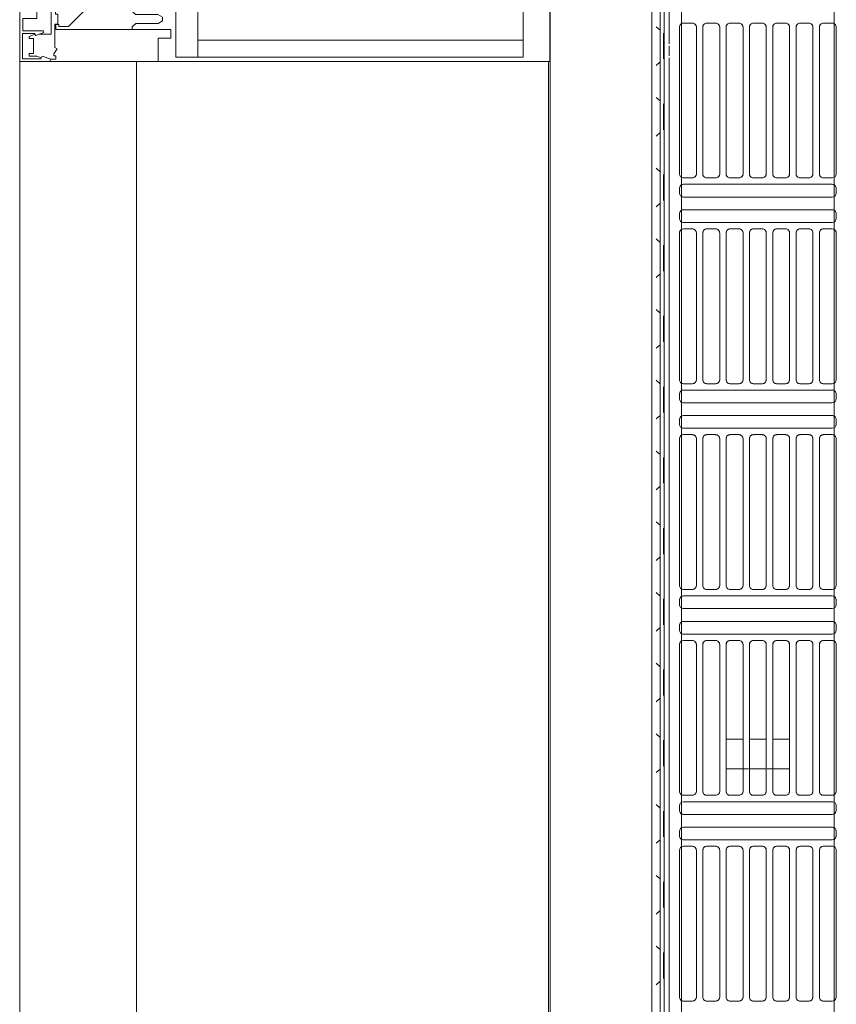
# Model space of a CAD drawing. Header units: millimetres. Extents: x -43279 to 212857, y -33734 to 71307.
# Tile 13 of 70: x -34877 to -34492, y 6970 to 7434. Entities that reach past the tile are written whole.
import ezdxf

# ---------------------------------------------------------------- set-up
doc = ezdxf.new("R2010")
doc.units = ezdxf.units.MM
for name, color, linetype, lineweight in [('M-EQPM', 7, 'Continuous', 18), ('Импосты витража', 7, 'Continuous', 5), ('Панели витража', 7, 'Continuous', 5), ('Перекрытия', 7, 'Continuous', 5), ('Стены', 7, 'Continuous', 5), ('Элементы узлов', 7, 'Continuous', 5)]:
    doc.layers.add(name, color=color, linetype=linetype, lineweight=lineweight)

# ---------------------------------------------------------------- blocks, each defined once
blk = doc.blocks.new('PR_Радиатор_PradoUniversal_PRADO - 22-300-11606292-50_ОВ_L01_Отметка 0_Отопление - зависимый 2')
at = {"layer": 'M-EQPM'}
for p, q in [((532.9, -8), (-532.9, -8)), ((536, -12), (-536, -12)), ((-440, -22), (-9, -22)), ((-133.5, -27), (-133.5, -23)), ((-131.5, -21), (-62.5, -21)), ((-60.5, -23), (-60.5, -27)), ((-57.5, -93), (-57.5, -23)), ((-55.5, -21), (-53.5, -21)), ((-51.5, -23), (-51.5, -93)), ((-45.5, -93), (-45.5, -23)), ((-43.5, -21), (-41.5, -21)), ((-39.5, -23), (-39.5, -93)), ((-36.5, -27), (-36.5, -23)), ((-34.5, -21), (34.5, -21)), ((-7, -22), (441, -22)), ((36.5, -23), (36.5, -27)), ((39.5, -93), (39.5, -23)), ((41.5, -21), (43.5, -21)), ((45.5, -23), (45.5, -93)), ((51.5, -93), (51.5, -23)), ((53.5, -21), (55.5, -21)), ((57.5, -23), (57.5, -93)), ((60.5, -27), (60.5, -23)), ((62.5, -21), (131.5, -21)), ((133.5, -23), (133.5, -27)), ((136.5, -93), (136.5, -23)), ((138.5, -21), (140.5, -21)), ((142.5, -23), (142.5, -93)), ((148.5, -93), (148.5, -23)), ((150.5, -21), (152.5, -21)), ((154.5, -23), (154.5, -93)), ((157.5, -27), (157.5, -23)), ((159.5, -21), (228.5, -21)), ((230.5, -23), (230.5, -27)), ((233.5, -93), (233.5, -23)), ((235.5, -21), (237.5, -21)), ((239.5, -23), (239.5, -93)), ((245.5, -93), (245.5, -23)), ((247.5, -21), (249.5, -21)), ((251.5, -23), (251.5, -93)), ((254.5, -27), (254.5, -23)), ((256.5, -21), (325.5, -21)), ((327.5, -23), (327.5, -27)), ((-62.5, -29), (-131.5, -29)), ((-131.5, -32), (-62.5, -32)), ((34.5, -29), (-34.5, -29)), ((-34.5, -32), (34.5, -32)), ((131.5, -29), (62.5, -29)), ((62.5, -32), (131.5, -32)), ((228.5, -29), (159.5, -29)), ((159.5, -32), (228.5, -32)), ((325.5, -29), (256.5, -29)), ((256.5, -32), (325.5, -32)), ((-133.5, -38), (-133.5, -34)), ((-60.5, -34), (-60.5, -38)), ((-36.5, -38), (-36.5, -34)), ((36.5, -34), (36.5, -38)), ((60.5, -38), (60.5, -34)), ((133.5, -34), (133.5, -38)), ((157.5, -38), (157.5, -34)), ((230.5, -34), (230.5, -38)), ((254.5, -38), (254.5, -34)), ((327.5, -34), (327.5, -38)), ((-62.5, -40), (-131.5, -40)), ((34.5, -40), (-34.5, -40)), ((131.5, -40), (62.5, -40)), ((228.5, -40), (159.5, -40)), ((325.5, -40), (256.5, -40)), ((-133.5, -49), (-133.5, -45)), ((-131.5, -43), (-62.5, -43)), ((-60.5, -45), (-60.5, -49)), ((-36.5, -49), (-36.5, -45)), ((-34.5, -43), (34.5, -43)), ((-24, -44.5), (-24, -43)), ((36.5, -45), (36.5, -49)), ((60.5, -49), (60.5, -45)), ((62.5, -43), (131.5, -43)), ((133.5, -45), (133.5, -49)), ((157.5, -49), (157.5, -45)), ((159.5, -43), (228.5, -43)), ((230.5, -45), (230.5, -49)), ((254.5, -49), (254.5, -45)), ((256.5, -43), (325.5, -43)), ((327.5, -45), (327.5, -49)), ((-62.5, -51), (-131.5, -51)), ((34.5, -51), (-34.5, -51)), ((131.5, -51), (62.5, -51)), ((228.5, -51), (159.5, -51)), ((325.5, -51), (256.5, -51)), ((-131.5, -54), (-62.5, -54)), ((-34.5, -54), (34.5, -54)), ((62.5, -54), (131.5, -54)), ((159.5, -54), (228.5, -54)), ((256.5, -54), (325.5, -54)), ((-133.5, -60), (-133.5, -56)), ((-60.5, -56), (-60.5, -60)), ((-36.5, -60), (-36.5, -56)), ((36.5, -56), (36.5, -60)), ((60.5, -60), (60.5, -56)), ((133.5, -56), (133.5, -60)), ((157.5, -60), (157.5, -56)), ((230.5, -56), (230.5, -60)), ((254.5, -60), (254.5, -56)), ((327.5, -56), (327.5, -60)), ((-62.5, -62), (-131.5, -62)), ((34.5, -62), (-34.5, -62)), ((131.5, -62), (62.5, -62)), ((228.5, -62), (159.5, -62)), ((325.5, -62), (256.5, -62)), ((-133.5, -71), (-133.5, -67)), ((-131.5, -65), (-62.5, -65)), ((-60.5, -67), (-60.5, -71)), ((-36.5, -71), (-36.5, -67)), ((-34.5, -65), (34.5, -65)), ((36.5, -67), (36.5, -71)), ((60.5, -71), (60.5, -67)), ((62.5, -65), (131.5, -65)), ((133.5, -67), (133.5, -71)), ((157.5, -71), (157.5, -67)), ((159.5, -65), (228.5, -65)), ((230.5, -67), (230.5, -71)), ((254.5, -71), (254.5, -67)), ((256.5, -65), (325.5, -65)), ((327.5, -67), (327.5, -71)), ((-62.5, -73), (-131.5, -73)), ((34.5, -73), (-34.5, -73)), ((-24, -73), (-24, -71.5)), ((131.5, -73), (62.5, -73)), ((228.5, -73), (159.5, -73)), ((325.5, -73), (256.5, -73)), ((-133.5, -82), (-133.5, -78)), ((-131.5, -76), (-62.5, -76)), ((-60.5, -78), (-60.5, -82)), ((-36.5, -82), (-36.5, -78)), ((-34.5, -76), (34.5, -76)), ((36.5, -78), (36.5, -82)), ((60.5, -82), (60.5, -78)), ((62.5, -76), (131.5, -76)), ((133.5, -78), (133.5, -82)), ((157.5, -82), (157.5, -78)), ((159.5, -76), (228.5, -76)), ((230.5, -78), (230.5, -82)), ((254.5, -82), (254.5, -78)), ((256.5, -76), (325.5, -76)), ((327.5, -78), (327.5, -82)), ((-62.5, -84), (-131.5, -84)), ((-131.5, -87), (-62.5, -87)), ((34.5, -84), (-34.5, -84)), ((-34.5, -87), (34.5, -87)), ((131.5, -84), (62.5, -84)), ((62.5, -87), (131.5, -87)), ((228.5, -84), (159.5, -84)), ((159.5, -87), (228.5, -87)), ((325.5, -84), (256.5, -84)), ((256.5, -87), (325.5, -87)), ((-133.5, -93), (-133.5, -89)), ((-60.5, -89), (-60.5, -93)), ((-36.5, -93), (-36.5, -89)), ((36.5, -89), (36.5, -93)), ((60.5, -93), (60.5, -89)), ((133.5, -89), (133.5, -93)), ((157.5, -93), (157.5, -89)), ((230.5, -89), (230.5, -93)), ((254.5, -93), (254.5, -89)), ((327.5, -89), (327.5, -93)), ((-9, -94), (-440, -94)), ((-62.5, -95), (-131.5, -95)), ((-53.5, -95), (-55.5, -95)), ((-41.5, -95), (-43.5, -95)), ((34.5, -95), (-34.5, -95)), ((441, -94), (-7, -94)), ((43.5, -95), (41.5, -95)), ((55.5, -95), (53.5, -95)), ((131.5, -95), (62.5, -95)), ((140.5, -95), (138.5, -95)), ((152.5, -95), (150.5, -95)), ((228.5, -95), (159.5, -95)), ((237.5, -95), (235.5, -95)), ((249.5, -95), (247.5, -95)), ((325.5, -95), (256.5, -95))]:
    blk.add_line(p, q, dxfattribs=at)
at = {"layer": 'M-EQPM', "color": 254, "true_color": 0xe6e6e6}
for p, q in [((-124.97, -8), (-127.67, -8)), ((-127.67, -8), (-124.97, -8)), ((-108.37, -8), (-124.97, -8)), ((-124.97, -8), (-108.37, -8)), ((-108.37, -8), (-105.67, -8)), ((-105.67, -8), (-108.37, -8)), ((-91.63, -8), (-94.33, -8)), ((-94.33, -8), (-91.63, -8)), ((-75.03, -8), (-91.63, -8)), ((-91.63, -8), (-75.03, -8)), ((-75.03, -8), (-72.33, -8)), ((-72.33, -8), (-75.03, -8)), ((-58.3, -8), (-61, -8)), ((-61, -8), (-58.3, -8)), ((-41.7, -8), (-58.3, -8)), ((-58.3, -8), (-41.7, -8)), ((-41.7, -8), (-39, -8)), ((-39, -8), (-41.7, -8)), ((-24.97, -8), (-27.67, -8)), ((-27.67, -8), (-24.97, -8)), ((-8.37, -8), (-24.97, -8)), ((-24.97, -8), (-8.37, -8)), ((-8.37, -8), (-5.67, -8)), ((-5.67, -8), (-8.37, -8)), ((8.37, -8), (5.67, -8)), ((5.67, -8), (8.37, -8)), ((24.97, -8), (8.37, -8)), ((8.37, -8), (24.97, -8)), ((24.97, -8), (27.67, -8)), ((27.67, -8), (24.97, -8)), ((41.7, -8), (39, -8)), ((39, -8), (41.7, -8)), ((58.3, -8), (41.7, -8)), ((41.7, -8), (58.3, -8)), ((58.3, -8), (61, -8)), ((61, -8), (58.3, -8)), ((75.03, -8), (72.33, -8)), ((72.33, -8), (75.03, -8)), ((91.63, -8), (75.03, -8)), ((75.03, -8), (91.63, -8)), ((91.63, -8), (94.33, -8)), ((94.33, -8), (91.63, -8)), ((108.37, -8), (105.67, -8)), ((105.67, -8), (108.37, -8)), ((124.97, -8), (108.37, -8)), ((108.37, -8), (124.97, -8)), ((124.97, -8), (127.67, -8)), ((127.67, -8), (124.97, -8)), ((141.7, -8), (139, -8)), ((139, -8), (141.7, -8)), ((158.3, -8), (141.7, -8)), ((141.7, -8), (158.3, -8)), ((158.3, -8), (161, -8)), ((161, -8), (158.3, -8)), ((175.03, -8), (172.33, -8)), ((172.33, -8), (175.03, -8)), ((191.63, -8), (175.03, -8)), ((175.03, -8), (191.63, -8)), ((191.63, -8), (194.33, -8)), ((194.33, -8), (191.63, -8)), ((208.37, -8), (205.67, -8)), ((205.67, -8), (208.37, -8)), ((224.97, -8), (208.37, -8)), ((208.37, -8), (224.97, -8)), ((224.97, -8), (227.67, -8)), ((227.67, -8), (224.97, -8)), ((241.7, -8), (239, -8)), ((239, -8), (241.7, -8)), ((258.3, -8), (241.7, -8)), ((241.7, -8), (258.3, -8)), ((258.3, -8), (261, -8)), ((261, -8), (258.3, -8)), ((275.03, -8), (272.33, -8)), ((272.33, -8), (275.03, -8)), ((291.63, -8), (275.03, -8)), ((275.03, -8), (291.63, -8)), ((291.63, -8), (294.33, -8)), ((294.33, -8), (291.63, -8)), ((308.37, -8), (305.67, -8)), ((305.67, -8), (308.37, -8)), ((324.97, -8), (308.37, -8)), ((308.37, -8), (324.97, -8)), ((324.97, -8), (327.67, -8)), ((327.67, -8), (324.97, -8)), ((-536, -12), (536, -12)), ((-445.9, -13.8), (445.9, -13.8)), ((-125.79, -10.11), (-124.1, -12)), ((-124.1, -12), (-125.79, -10.11)), ((-107.54, -10.11), (-109.23, -12)), ((-109.23, -12), (-107.54, -10.11)), ((-92.46, -10.11), (-90.77, -12)), ((-90.77, -12), (-92.46, -10.11)), ((-74.21, -10.11), (-75.9, -12)), ((-75.9, -12), (-74.21, -10.11)), ((-59.12, -10.11), (-57.44, -12)), ((-57.44, -12), (-59.12, -10.11)), ((-40.88, -10.11), (-42.56, -12)), ((-42.56, -12), (-40.88, -10.11)), ((-25.79, -10.11), (-24.1, -12)), ((-24.1, -12), (-25.79, -10.11)), ((-7.54, -10.11), (-9.23, -12)), ((-9.23, -12), (-7.54, -10.11)), ((7.54, -10.11), (9.23, -12)), ((9.23, -12), (7.54, -10.11)), ((25.79, -10.11), (24.1, -12)), ((24.1, -12), (25.79, -10.11)), ((40.88, -10.11), (42.56, -12)), ((42.56, -12), (40.88, -10.11)), ((59.12, -10.11), (57.44, -12)), ((57.44, -12), (59.12, -10.11)), ((74.21, -10.11), (75.9, -12)), ((75.9, -12), (74.21, -10.11)), ((92.46, -10.11), (90.77, -12)), ((90.77, -12), (92.46, -10.11)), ((107.54, -10.11), (109.23, -12)), ((109.23, -12), (107.54, -10.11)), ((125.79, -10.11), (124.1, -12)), ((124.1, -12), (125.79, -10.11)), ((140.88, -10.11), (142.56, -12)), ((142.56, -12), (140.88, -10.11)), ((159.12, -10.11), (157.44, -12)), ((157.44, -12), (159.12, -10.11)), ((174.21, -10.11), (175.9, -12)), ((175.9, -12), (174.21, -10.11)), ((192.46, -10.11), (190.77, -12)), ((190.77, -12), (192.46, -10.11)), ((207.54, -10.11), (209.23, -12)), ((209.23, -12), (207.54, -10.11)), ((225.79, -10.11), (224.1, -12)), ((224.1, -12), (225.79, -10.11)), ((240.88, -10.11), (242.56, -12)), ((242.56, -12), (240.88, -10.11)), ((259.12, -10.11), (257.44, -12)), ((257.44, -12), (259.12, -10.11)), ((274.21, -10.11), (275.9, -12)), ((275.9, -12), (274.21, -10.11)), ((292.46, -10.11), (290.77, -12)), ((290.77, -12), (292.46, -10.11)), ((307.54, -10.11), (309.23, -12)), ((309.23, -12), (307.54, -10.11)), ((325.79, -10.11), (324.1, -12)), ((324.1, -12), (325.79, -10.11)), ((311.1, -16.2), (-311.1, -16.2)), ((316.7, -16.2), (312.03, -16.2)), ((356.37, -16.2), (317.63, -16.2)), ((-9, -22), (-440, -22)), ((-133.5, -23), (-133.5, -27)), ((-62.5, -21), (-131.5, -21)), ((-60.5, -27), (-60.5, -23)), ((-57.5, -23), (-57.5, -93)), ((-53.5, -21), (-55.5, -21)), ((-51.5, -93), (-51.5, -23)), ((-45.5, -23), (-45.5, -93)), ((-41.5, -21), (-43.5, -21)), ((-39.5, -93), (-39.5, -23)), ((-36.5, -23), (-36.5, -27)), ((-9, -21), (-34.5, -21)), ((-9, -22), (-7, -22)), ((34.5, -21), (-7, -21)), ((441, -22), (-7, -22)), ((36.5, -27), (36.5, -23)), ((39.5, -23), (39.5, -93)), ((43.5, -21), (41.5, -21)), ((45.5, -93), (45.5, -23)), ((51.5, -23), (51.5, -93)), ((55.5, -21), (53.5, -21)), ((57.5, -93), (57.5, -23)), ((60.5, -23), (60.5, -27)), ((131.5, -21), (62.5, -21)), ((133.5, -27), (133.5, -23)), ((136.5, -23), (136.5, -93)), ((140.5, -21), (138.5, -21)), ((142.5, -93), (142.5, -23)), ((148.5, -23), (148.5, -93)), ((152.5, -21), (150.5, -21)), ((154.5, -93), (154.5, -23)), ((157.5, -23), (157.5, -27)), ((228.5, -21), (159.5, -21)), ((230.5, -27), (230.5, -23)), ((233.5, -23), (233.5, -93)), ((237.43, -21), (235.5, -21)), ((239.5, -93), (239.5, -23)), ((245.5, -23), (245.5, -93)), ((249.5, -21), (247.5, -21)), ((251.5, -93), (251.5, -23)), ((254.5, -23), (254.5, -27)), ((325.5, -21), (256.5, -21)), ((327.5, -27), (327.5, -23)), ((-131.5, -29), (-62.5, -29)), ((-62.5, -32), (-131.5, -32)), ((-34.5, -29), (-9, -29)), ((-9, -32), (-34.5, -32)), ((-7, -29), (34.5, -29)), ((34.5, -32), (-7, -32)), ((62.5, -29), (131.5, -29)), ((131.5, -32), (62.5, -32)), ((159.5, -29), (228.5, -29)), ((228.5, -32), (159.5, -32)), ((256.5, -29), (325.5, -29)), ((325.5, -32), (256.5, -32)), ((-133.5, -34), (-133.5, -38)), ((-60.5, -38), (-60.5, -34)), ((-36.5, -34), (-36.5, -38)), ((36.5, -38), (36.5, -34)), ((60.5, -34), (60.5, -38)), ((133.5, -38), (133.5, -34)), ((157.5, -34), (157.5, -38)), ((230.5, -38), (230.5, -34)), ((254.5, -34), (254.5, -38)), ((327.5, -38), (327.5, -34)), ((-131.5, -40), (-62.5, -40)), ((-34.5, -40), (-9, -40)), ((-7, -40), (34.5, -40)), ((62.5, -40), (131.5, -40)), ((159.5, -40), (228.5, -40)), ((256.5, -40), (325.5, -40)), ((-133.5, -45), (-133.5, -49)), ((-62.5, -43), (-131.5, -43)), ((-60.5, -49), (-60.5, -45)), ((-36.5, -45), (-36.5, -49)), ((-24, -43), (-34.5, -43)), ((-24, -43), (-24, -44.5)), ((-10, -43), (-10, -44.5)), ((34.5, -43), (-7, -43)), ((36.5, -49), (36.5, -45)), ((60.5, -45), (60.5, -49)), ((131.5, -43), (62.5, -43)), ((133.5, -49), (133.5, -45)), ((157.5, -45), (157.5, -49)), ((228.5, -43), (159.5, -43)), ((230.5, -49), (230.5, -45)), ((254.5, -45), (254.5, -49)), ((325.5, -43), (256.5, -43)), ((327.5, -49), (327.5, -45)), ((-131.5, -51), (-62.5, -51)), ((-34.5, -51), (-24, -51)), ((-7, -51), (34.5, -51)), ((62.5, -51), (131.5, -51)), ((159.5, -51), (228.5, -51)), ((256.5, -51), (325.5, -51)), ((-62.5, -54), (-131.5, -54)), ((-24, -54), (-34.5, -54)), ((34.5, -54), (-7, -54)), ((131.5, -54), (62.5, -54)), ((228.5, -54), (159.5, -54)), ((325.5, -54), (256.5, -54)), ((-133.5, -56), (-133.5, -60)), ((-60.5, -60), (-60.5, -56)), ((-36.5, -56), (-36.5, -60)), ((36.5, -60), (36.5, -56)), ((60.5, -56), (60.5, -60)), ((133.5, -60), (133.5, -56)), ((157.5, -56), (157.5, -60)), ((230.5, -60), (230.5, -56)), ((254.5, -56), (254.5, -60)), ((327.5, -60), (327.5, -56)), ((-131.5, -62), (-62.5, -62)), ((-34.5, -62), (-24, -62)), ((-7, -62), (34.5, -62)), ((62.5, -62), (131.5, -62)), ((159.5, -62), (228.5, -62)), ((256.5, -62), (325.5, -62)), ((-133.5, -67), (-133.5, -71)), ((-62.5, -65), (-131.5, -65)), ((-60.5, -71), (-60.5, -67)), ((-36.5, -67), (-36.5, -71)), ((-24, -65), (-34.5, -65)), ((34.5, -65), (-7, -65)), ((36.5, -71), (36.5, -67)), ((60.5, -67), (60.5, -71)), ((131.5, -65), (62.5, -65)), ((133.5, -71), (133.5, -67)), ((157.5, -67), (157.5, -71)), ((228.5, -65), (159.5, -65)), ((230.5, -71), (230.5, -67)), ((254.5, -67), (254.5, -71)), ((325.5, -65), (256.5, -65)), ((327.5, -71), (327.5, -67)), ((-131.5, -73), (-62.5, -73)), ((-34.5, -73), (-24, -73)), ((-24, -71.5), (-24, -73)), ((-10, -71.5), (-10, -73)), ((-7, -73), (34.5, -73)), ((62.5, -73), (131.5, -73)), ((159.5, -73), (228.5, -73)), ((256.5, -73), (325.5, -73)), ((-133.5, -78), (-133.5, -82)), ((-62.5, -76), (-131.5, -76)), ((-60.5, -82), (-60.5, -78)), ((-36.5, -78), (-36.5, -82)), ((-9, -76), (-34.5, -76)), ((34.5, -76), (-7, -76)), ((36.5, -82), (36.5, -78)), ((60.5, -78), (60.5, -82)), ((131.5, -76), (62.5, -76)), ((133.5, -82), (133.5, -78)), ((157.5, -78), (157.5, -82)), ((228.5, -76), (159.5, -76)), ((230.5, -82), (230.5, -78)), ((254.5, -78), (254.5, -82)), ((325.5, -76), (256.5, -76)), ((327.5, -82), (327.5, -78)), ((-131.5, -84), (-62.5, -84)), ((-62.5, -87), (-131.5, -87)), ((-34.5, -84), (-9, -84)), ((-9, -87), (-34.5, -87)), ((-7, -84), (34.5, -84)), ((34.5, -87), (-7, -87)), ((62.5, -84), (131.5, -84)), ((131.5, -87), (62.5, -87)), ((159.5, -84), (228.5, -84)), ((228.5, -87), (159.5, -87)), ((256.5, -84), (325.5, -84)), ((325.5, -87), (256.5, -87)), ((-133.5, -89), (-133.5, -93)), ((-60.5, -93), (-60.5, -89)), ((-36.5, -89), (-36.5, -93)), ((36.5, -93), (36.5, -89)), ((60.5, -89), (60.5, -93)), ((133.5, -93), (133.5, -89)), ((157.5, -89), (157.5, -93)), ((230.5, -93), (230.5, -89)), ((254.5, -89), (254.5, -93)), ((327.5, -93), (327.5, -89)), ((-440, -94), (-9, -94)), ((-131.5, -95), (-62.5, -95)), ((-55.5, -95), (-53.5, -95)), ((-43.5, -95), (-41.5, -95)), ((-34.5, -95), (-9, -95)), ((-7, -94), (-9, -94)), ((-7, -94), (441, -94)), ((-7, -95), (34.5, -95)), ((41.5, -95), (43.5, -95)), ((53.5, -95), (55.5, -95)), ((62.5, -95), (131.5, -95)), ((138.5, -95), (140.5, -95)), ((150.5, -95), (152.5, -95)), ((159.5, -95), (228.5, -95)), ((235.5, -95), (237.43, -95)), ((247.5, -95), (249.5, -95)), ((256.5, -95), (325.5, -95))]:
    blk.add_line(p, q, dxfattribs=at)
at = {"layer": 'M-EQPM', "color": 7, "true_color": 0xfefefe}
for p, q in [((445.9, -13.8), (-445.9, -13.8)), ((278.23, -13.5), (277.23, -13.5)), ((277.23, -13.5), (277.82, -13.5)), ((-311.1, -16.2), (311.1, -16.2)), ((312.03, -16.2), (316.7, -16.2)), ((317.63, -16.2), (356.37, -16.2)), ((-9, -22), (-7, -22)), ((-22.5, -43), (-24, -43)), ((-24, -44.5), (-24, -51)), ((-11.5, -43), (-22.5, -43)), ((-22.5, -43), (-11.5, -43)), ((-11.5, -43), (-22.5, -43)), ((-10, -43), (-11.5, -43)), ((-10, -44.5), (-10, -51)), ((-10, -51), (-10, -44.5)), ((-24, -53.54), (-24, -51)), ((-24, -51), (-24, -53.54)), ((-24, -54), (-24, -62)), ((-10, -62), (-10, -54)), ((-24, -65), (-24, -62.46)), ((-24, -62.46), (-24, -65)), ((-24, -65), (-24, -71.5)), ((-10, -65), (-10, -71.5)), ((-10, -71.5), (-10, -65)), ((-24, -73), (-22.5, -73)), ((-22.5, -73), (-11.5, -73)), ((-11.5, -73), (-22.5, -73)), ((-22.5, -73), (-11.5, -73)), ((-11.5, -73), (-10, -73)), ((-7, -94), (-9, -94))]:
    blk.add_line(p, q, dxfattribs=at)
at = {"layer": 'M-EQPM', "color": 7, "true_color": 0xfcfcfc}
for p, q in [((-122.47, -13.5), (-122.77, -13.5)), ((-122.77, -13.5), (-120.75, -13.5)), ((-121.77, -13.5), (-122.47, -13.5)), ((-111.57, -13.5), (-121.77, -13.5)), ((-120.75, -13.5), (-111.57, -13.5)), ((-111.57, -13.5), (-110.57, -13.5)), ((-110.86, -13.5), (-111.57, -13.5)), ((-110.57, -13.5), (-110.86, -13.5)), ((-88.43, -13.5), (-89.43, -13.5)), ((-89.43, -13.5), (-87.42, -13.5)), ((-78.23, -13.5), (-88.43, -13.5)), ((-87.42, -13.5), (-78.23, -13.5)), ((-78.23, -13.5), (-77.23, -13.5)), ((-77.23, -13.5), (-78.23, -13.5)), ((-55.81, -13.5), (-56.1, -13.5)), ((-56.1, -13.5), (-54.08, -13.5)), ((-55.1, -13.5), (-55.81, -13.5)), ((-44.9, -13.5), (-55.1, -13.5)), ((-54.08, -13.5), (-44.9, -13.5)), ((-44.9, -13.5), (-43.9, -13.5)), ((-43.9, -13.5), (-44.9, -13.5)), ((-21.77, -13.5), (-22.77, -13.5)), ((-22.77, -13.5), (-20.75, -13.5)), ((-11.57, -13.5), (-21.77, -13.5)), ((-20.75, -13.5), (-11.57, -13.5)), ((-11.57, -13.5), (-10.57, -13.5)), ((-10.57, -13.5), (-11.57, -13.5)), ((11.57, -13.5), (10.57, -13.5)), ((10.57, -13.5), (12.58, -13.5)), ((21.77, -13.5), (11.57, -13.5)), ((12.58, -13.5), (21.77, -13.5)), ((21.77, -13.5), (22.77, -13.5)), ((22.77, -13.5), (21.77, -13.5)), ((44.19, -13.5), (43.9, -13.5)), ((43.9, -13.5), (45.92, -13.5)), ((44.9, -13.5), (44.19, -13.5)), ((55.1, -13.5), (44.9, -13.5)), ((45.92, -13.5), (55.1, -13.5)), ((55.1, -13.5), (56.1, -13.5)), ((56.1, -13.5), (55.1, -13.5)), ((78.23, -13.5), (77.23, -13.5)), ((77.23, -13.5), (79.25, -13.5)), ((88.43, -13.5), (78.23, -13.5)), ((79.25, -13.5), (88.43, -13.5)), ((88.43, -13.5), (89.43, -13.5)), ((89.43, -13.5), (88.43, -13.5)), ((111.57, -13.5), (110.57, -13.5)), ((110.57, -13.5), (112.58, -13.5)), ((121.77, -13.5), (111.57, -13.5)), ((112.58, -13.5), (121.77, -13.5)), ((121.77, -13.5), (122.77, -13.5)), ((122.77, -13.5), (121.77, -13.5)), ((144.19, -13.5), (143.9, -13.5)), ((143.9, -13.5), (145.92, -13.5)), ((144.9, -13.5), (144.19, -13.5)), ((155.1, -13.5), (144.9, -13.5)), ((145.92, -13.5), (155.1, -13.5)), ((155.1, -13.5), (155.81, -13.5)), ((155.81, -13.5), (155.1, -13.5)), ((155.81, -13.5), (156.1, -13.5)), ((156.1, -13.5), (155.81, -13.5)), ((177.53, -13.5), (177.23, -13.5)), ((177.23, -13.5), (177.82, -13.5)), ((178.23, -13.5), (177.53, -13.5)), ((177.82, -13.5), (179.25, -13.5)), ((188.43, -13.5), (178.23, -13.5)), ((179.25, -13.5), (188.43, -13.5)), ((188.43, -13.5), (189.14, -13.5)), ((189.43, -13.5), (188.43, -13.5)), ((189.14, -13.5), (189.43, -13.5)), ((210.86, -13.5), (210.57, -13.5)), ((210.57, -13.5), (212.58, -13.5)), ((211.57, -13.5), (210.86, -13.5)), ((221.77, -13.5), (211.57, -13.5)), ((212.58, -13.5), (221.77, -13.5)), ((221.77, -13.5), (222.47, -13.5)), ((222.77, -13.5), (221.77, -13.5)), ((222.47, -13.5), (222.77, -13.5)), ((244.9, -13.5), (243.9, -13.5)), ((243.9, -13.5), (244.49, -13.5)), ((244.49, -13.5), (245.92, -13.5)), ((255.1, -13.5), (244.9, -13.5)), ((245.92, -13.5), (255.1, -13.5)), ((255.1, -13.5), (256.1, -13.5)), ((256.1, -13.5), (255.1, -13.5)), ((277.82, -13.5), (279.25, -13.5)), ((288.43, -13.5), (278.23, -13.5)), ((279.25, -13.5), (288.43, -13.5)), ((288.43, -13.5), (289.43, -13.5)), ((289.43, -13.5), (288.43, -13.5)), ((311.57, -13.5), (310.57, -13.5)), ((310.57, -13.5), (312.58, -13.5)), ((321.77, -13.5), (311.57, -13.5)), ((312.58, -13.5), (321.77, -13.5)), ((321.77, -13.5), (322.77, -13.5)), ((322.47, -13.5), (321.77, -13.5)), ((322.77, -13.5), (322.47, -13.5)), ((-440, -22), (-9, -22)), ((-7, -21), (-9, -21)), ((-7, -22), (-9, -22)), ((-7, -22), (441, -22)), ((237.5, -21), (237.43, -21)), ((-9, -29), (-7, -29)), ((-7, -32), (-9, -32)), ((-9, -40), (-7, -40)), ((-22.5, -43), (-24, -43)), ((-24, -43), (-22.5, -43)), ((-24, -51), (-24, -44.5)), ((-10, -43), (-11.5, -43)), ((-11.5, -43), (-10, -43)), ((-10, -44.5), (-10, -43)), ((-7, -43), (-9, -43)), ((-23, -51), (-11, -51)), ((-9, -51), (-7, -51)), ((-24, -62), (-24, -54)), ((-10, -54), (-23, -54)), ((-10, -54), (-10, -62)), ((-7, -54), (-9, -54)), ((-23, -62), (-10, -62)), ((-9, -62), (-7, -62)), ((-24, -71.5), (-24, -65)), ((-11, -65), (-23, -65)), ((-7, -65), (-9, -65)), ((-24, -73), (-22.5, -73)), ((-22.5, -73), (-24, -73)), ((-11.5, -73), (-10, -73)), ((-10, -73), (-11.5, -73)), ((-10, -73), (-10, -71.5)), ((-9, -73), (-7, -73)), ((-7, -76), (-9, -76)), ((-9, -84), (-7, -84)), ((-7, -87), (-9, -87)), ((-9, -94), (-440, -94)), ((-9, -94), (-7, -94)), ((-9, -95), (-7, -95)), ((441, -94), (-7, -94)), ((237.43, -95), (237.5, -95))]:
    blk.add_line(p, q, dxfattribs=at)
at = {"layer": 'M-EQPM'}
for centre, start, end in [((-131.5, -23), 90, 180), ((-131.5, -23), 105, 180), ((-62.5, -23), 360, 90), ((-62.5, -23), 360, 90), ((-55.5, -23), 90, 180), ((-55.5, -23), 105, 180), ((-53.5, -23), 360, 90), ((-53.5, -23), 360, 90), ((-43.5, -23), 90, 180), ((-43.5, -23), 105, 180), ((-41.5, -23), 0, 90), ((-41.5, -23), 360, 90), ((-34.5, -23), 90, 180), ((-34.5, -23), 105, 180), ((34.5, -23), 360, 90), ((34.5, -23), 360, 75), ((41.5, -23), 90, 180), ((41.5, -23), 90, 180), ((43.5, -23), 360, 90), ((43.5, -23), 360, 75), ((53.5, -23), 90, 180), ((53.5, -23), 90, 180), ((55.5, -23), 360, 90), ((55.5, -23), 360, 75), ((62.5, -23), 90, 180), ((62.5, -23), 90, 180), ((131.5, -23), 360, 90), ((131.5, -23), 360, 75), ((138.5, -23), 90, 180), ((138.5, -23), 90, 180), ((140.5, -23), 360, 90), ((140.5, -23), 360, 75), ((150.5, -23), 90, 180), ((150.5, -23), 90, 180), ((152.5, -23), 0, 90), ((152.5, -23), 360, 75), ((159.5, -23), 90, 180), ((159.5, -23), 90, 180), ((228.5, -23), 360, 90), ((228.5, -23), 360, 75), ((235.5, -23), 90, 180), ((235.5, -23), 90, 180), ((237.5, -23), 0, 90), ((237.5, -23), 360, 75), ((247.5, -23), 90, 180), ((247.5, -23), 90, 180), ((249.5, -23), 360, 90), ((249.5, -23), 360, 75), ((256.5, -23), 90, 180), ((256.5, -23), 90, 180), ((325.5, -23), 360, 90), ((325.5, -23), 360, 75), ((-131.5, -27), 180, 270), ((-131.5, -27), 195, 270), ((-62.5, -27), 270, 0), ((-62.5, -27), 270, 345), ((-34.5, -27), 180, 270), ((-34.5, -27), 195, 270), ((34.5, -27), 270, 0), ((34.5, -27), 270, 345), ((62.5, -27), 180, 270), ((62.5, -27), 195, 270), ((131.5, -27), 270, 360), ((131.5, -27), 270, 345), ((159.5, -27), 180, 270), ((159.5, -27), 195, 270), ((228.5, -27), 270, 360), ((228.5, -27), 270, 345), ((256.5, -27), 180, 270), ((256.5, -27), 195, 270), ((325.5, -27), 270, 360), ((325.5, -27), 270, 345), ((-131.5, -34), 90, 180), ((-131.5, -34), 90, 165), ((-62.5, -34), 0, 90), ((-62.5, -34), 15, 90), ((-34.5, -34), 90, 180), ((-34.5, -34), 90, 165), ((34.5, -34), 0, 90), ((34.5, -34), 15, 90), ((62.5, -34), 90, 180), ((62.5, -34), 90, 165), ((131.5, -34), 0, 90), ((131.5, -34), 15, 90), ((159.5, -34), 90, 180), ((159.5, -34), 90, 165), ((228.5, -34), 360, 90), ((228.5, -34), 15, 90), ((256.5, -34), 90, 180), ((256.5, -34), 90, 165), ((325.5, -34), 0, 90), ((325.5, -34), 15, 90), ((-131.5, -38), 180, 270), ((-131.5, -38), 195, 270), ((-62.5, -38), 270, 0), ((-62.5, -38), 270, 345), ((-34.5, -38), 180, 270), ((-34.5, -38), 195, 270), ((34.5, -38), 270, 0), ((34.5, -38), 270, 345), ((62.5, -38), 180, 270), ((62.5, -38), 195, 270), ((131.5, -38), 270, 0), ((131.5, -38), 270, 345), ((159.5, -38), 180, 270), ((159.5, -38), 195, 270), ((228.5, -38), 270, 0), ((228.5, -38), 270, 345), ((256.5, -38), 180, 270), ((256.5, -38), 195, 270), ((325.5, -38), 270, 0), ((325.5, -38), 270, 345), ((-131.5, -45), 90, 180), ((-131.5, -45), 90, 165), ((-62.5, -45), 360, 90), ((-62.5, -45), 15, 90), ((-34.5, -45), 90, 180), ((-34.5, -45), 90, 165), ((34.5, -45), 0, 90), ((34.5, -45), 15, 90), ((62.5, -45), 90, 180), ((62.5, -45), 90, 165), ((131.5, -45), 360, 90), ((131.5, -45), 15, 90), ((159.5, -45), 90, 180), ((159.5, -45), 90, 165), ((228.5, -45), 0, 90), ((228.5, -45), 15, 90), ((256.5, -45), 90, 180), ((256.5, -45), 90, 165), ((325.5, -45), 0, 90), ((325.5, -45), 15, 90), ((-131.5, -49), 180, 270), ((-131.5, -49), 195, 270), ((-62.5, -49), 270, 0), ((-62.5, -49), 270, 345), ((-34.5, -49), 180, 270), ((-34.5, -49), 195, 270), ((34.5, -49), 270, 0), ((34.5, -49), 270, 345), ((62.5, -49), 180, 270), ((62.5, -49), 195, 270), ((131.5, -49), 270, 0), ((131.5, -49), 270, 345), ((159.5, -49), 180, 270), ((159.5, -49), 195, 270), ((228.5, -49), 270, 360), ((228.5, -49), 270, 345), ((256.5, -49), 180, 270), ((256.5, -49), 195, 270), ((325.5, -49), 270, 0), ((325.5, -49), 270, 345), ((-131.5, -56), 90, 180), ((-131.5, -56), 90, 165), ((-62.5, -56), 360, 90), ((-62.5, -56), 15, 90), ((-34.5, -56), 90, 180), ((-34.5, -56), 90, 165), ((34.5, -56), 0, 90), ((34.5, -56), 15, 90), ((62.5, -56), 90, 180), ((62.5, -56), 90, 165), ((131.5, -56), 0, 90), ((131.5, -56), 15, 90), ((159.5, -56), 90, 180), ((159.5, -56), 90, 165), ((228.5, -56), 0, 90), ((228.5, -56), 15, 90), ((256.5, -56), 90, 180), ((256.5, -56), 90, 165), ((325.5, -56), 360, 90), ((325.5, -56), 15, 90), ((-131.5, -60), 180, 270), ((-62.5, -60), 270, 0), ((-34.5, -60), 180, 270), ((34.5, -60), 270, 0), ((62.5, -60), 180, 270), ((131.5, -60), 270, 0), ((159.5, -60), 180, 270), ((228.5, -60), 270, 0), ((256.5, -60), 180, 270), ((325.5, -60), 270, 360), ((-131.5, -60), 195, 270), ((-62.5, -60), 270, 345), ((-34.5, -60), 195, 270), ((34.5, -60), 270, 345), ((62.5, -60), 195, 270), ((131.5, -60), 270, 345), ((159.5, -60), 195, 270), ((228.5, -60), 270, 345), ((256.5, -60), 195, 270), ((325.5, -60), 270, 345), ((-131.5, -67), 90, 180), ((-131.5, -67), 90, 165), ((-62.5, -67), 0, 90), ((-62.5, -67), 15, 90), ((-34.5, -67), 90, 180), ((-34.5, -67), 90, 165), ((34.5, -67), 0, 90), ((34.5, -67), 15, 90), ((62.5, -67), 90, 180), ((62.5, -67), 90, 165), ((131.5, -67), 0, 90), ((131.5, -67), 15, 90), ((159.5, -67), 90, 180), ((159.5, -67), 90, 165), ((228.5, -67), 0, 90), ((228.5, -67), 15, 90), ((256.5, -67), 90, 180), ((256.5, -67), 90, 165), ((325.5, -67), 0, 90), ((325.5, -67), 15, 90), ((-131.5, -71), 180, 270), ((-131.5, -71), 195, 270), ((-62.5, -71), 270, 0), ((-62.5, -71), 270, 345), ((-34.5, -71), 180, 270), ((-34.5, -71), 195, 270), ((34.5, -71), 270, 360), ((34.5, -71), 270, 345), ((62.5, -71), 180, 270), ((62.5, -71), 195, 270), ((131.5, -71), 270, 0), ((131.5, -71), 270, 345), ((159.5, -71), 180, 270), ((159.5, -71), 195, 270), ((228.5, -71), 270, 0), ((228.5, -71), 270, 345), ((256.5, -71), 180, 270), ((256.5, -71), 195, 270), ((325.5, -71), 270, 0), ((325.5, -71), 270, 345), ((-131.5, -78), 90, 180), ((-131.5, -78), 90, 165), ((-62.5, -78), 360, 90), ((-62.5, -78), 15, 90), ((-34.5, -78), 90, 180), ((-34.5, -78), 90, 165), ((34.5, -78), 360, 90), ((34.5, -78), 15, 90), ((62.5, -78), 90, 180), ((62.5, -78), 90, 165), ((131.5, -78), 360, 90), ((131.5, -78), 15, 90), ((159.5, -78), 90, 180), ((159.5, -78), 90, 165), ((228.5, -78), 0, 90), ((228.5, -78), 15, 90), ((256.5, -78), 90, 180), ((256.5, -78), 90, 165), ((325.5, -78), 360, 90), ((325.5, -78), 15, 90), ((-131.5, -82), 180, 270), ((-131.5, -82), 195, 270), ((-62.5, -82), 270, 0), ((-62.5, -82), 270, 345), ((-34.5, -82), 180, 270), ((-34.5, -82), 195, 270), ((34.5, -82), 270, 0), ((34.5, -82), 270, 345), ((62.5, -82), 180, 270), ((62.5, -82), 195, 270), ((131.5, -82), 270, 360), ((131.5, -82), 270, 345), ((159.5, -82), 180, 270), ((159.5, -82), 195, 270), ((228.5, -82), 270, 0), ((228.5, -82), 270, 345), ((256.5, -82), 180, 270), ((256.5, -82), 195, 270), ((325.5, -82), 270, 0), ((325.5, -82), 270, 345), ((-131.5, -89), 90, 180), ((-131.5, -89), 90, 165), ((-62.5, -89), 360, 90), ((-62.5, -89), 15, 90), ((-34.5, -89), 90, 180), ((-34.5, -89), 90, 165), ((34.5, -89), 360, 90), ((34.5, -89), 15, 90), ((62.5, -89), 90, 180), ((62.5, -89), 90, 165), ((131.5, -89), 0, 90), ((131.5, -89), 15, 90), ((159.5, -89), 90, 180), ((159.5, -89), 90, 165), ((228.5, -89), 0, 90), ((228.5, -89), 15, 90), ((256.5, -89), 90, 180), ((256.5, -89), 90, 165), ((325.5, -89), 0, 90), ((325.5, -89), 15, 90), ((-131.5, -93), 180, 270), ((-131.5, -93), 180, 255), ((-62.5, -93), 270, 0), ((-62.5, -93), 270, 0), ((-55.5, -93), 180, 270), ((-55.5, -93), 180, 255), ((-53.5, -93), 270, 0), ((-53.5, -93), 270, 360), ((-43.5, -93), 180, 270), ((-43.5, -93), 180, 255), ((-41.5, -93), 270, 0), ((-41.5, -93), 270, 0), ((-34.5, -93), 180, 270), ((-34.5, -93), 180, 255), ((34.5, -93), 270, 0), ((34.5, -93), 285, 0), ((41.5, -93), 180, 270), ((41.5, -93), 180, 270), ((43.5, -93), 270, 0), ((43.5, -93), 285, 0), ((53.5, -93), 180, 270), ((53.5, -93), 180, 270), ((55.5, -93), 270, 360), ((55.5, -93), 285, 360), ((62.5, -93), 180, 270), ((62.5, -93), 180, 270), ((131.5, -93), 270, 0), ((131.5, -93), 285, 0), ((138.5, -93), 180, 270), ((138.5, -93), 180, 270), ((140.5, -93), 270, 0), ((140.5, -93), 285, 360), ((150.5, -93), 180, 270), ((150.5, -93), 180, 270), ((152.5, -93), 270, 0), ((152.5, -93), 285, 0), ((159.5, -93), 180, 270), ((159.5, -93), 180, 270), ((228.5, -93), 270, 360), ((228.5, -93), 285, 360), ((235.5, -93), 180, 270), ((235.5, -93), 180, 270), ((237.5, -93), 270, 0), ((237.5, -93), 285, 360), ((247.5, -93), 180, 270), ((247.5, -93), 180, 270), ((249.5, -93), 270, 0), ((249.5, -93), 285, 0), ((256.5, -93), 180, 270), ((256.5, -93), 180, 270), ((325.5, -93), 270, 360), ((325.5, -93), 285, 360)]:
    blk.add_arc(centre, 2, start, end, dxfattribs=at)
at = {"layer": 'M-EQPM', "color": 254, "true_color": 0xe6e6e6}
for centre, start, end in [((-131.5, -23), 90, 105), ((-55.5, -23), 90, 105), ((-43.5, -23), 90, 105), ((-34.5, -23), 90, 105), ((34.5, -23), 75, 90), ((43.5, -23), 75, 90), ((55.5, -23), 75, 90), ((131.5, -23), 75, 90), ((140.5, -23), 75, 90), ((152.5, -23), 75, 90), ((228.5, -23), 75, 90), ((237.5, -23), 75, 90), ((249.5, -23), 75, 90), ((325.5, -23), 75, 90), ((-131.5, -27), 180, 195), ((-62.5, -27), 345, 360), ((-34.5, -27), 180, 195), ((34.5, -27), 345, 360), ((62.5, -27), 180, 195), ((131.5, -27), 345, 360), ((159.5, -27), 180, 195), ((228.5, -27), 345, 360), ((256.5, -27), 180, 195), ((325.5, -27), 345, 360), ((-131.5, -34), 165, 180), ((-62.5, -34), 360, 15), ((-34.5, -34), 165, 180), ((34.5, -34), 360, 15), ((62.5, -34), 165, 180), ((131.5, -34), 360, 15), ((159.5, -34), 165, 180), ((228.5, -34), 360, 15), ((256.5, -34), 165, 180), ((325.5, -34), 360, 15), ((-131.5, -38), 180, 195), ((-62.5, -38), 345, 360), ((-34.5, -38), 180, 195), ((34.5, -38), 345, 360), ((62.5, -38), 180, 195), ((131.5, -38), 345, 360), ((159.5, -38), 180, 195), ((228.5, -38), 345, 360), ((256.5, -38), 180, 195), ((325.5, -38), 345, 0), ((-131.5, -45), 165, 180), ((-62.5, -45), 360, 15), ((-34.5, -45), 165, 180), ((34.5, -45), 360, 15), ((62.5, -45), 165, 180), ((131.5, -45), 360, 15), ((159.5, -45), 165, 180), ((228.5, -45), 360, 15), ((256.5, -45), 165, 180), ((325.5, -45), 360, 15), ((-131.5, -49), 180, 195), ((-62.5, -49), 345, 360), ((-34.5, -49), 180, 195), ((34.5, -49), 345, 360), ((62.5, -49), 180, 195), ((131.5, -49), 345, 360), ((159.5, -49), 180, 195), ((228.5, -49), 345, 360), ((256.5, -49), 180, 195), ((325.5, -49), 345, 0), ((-131.5, -56), 165, 180), ((-62.5, -56), 360, 15), ((-34.5, -56), 165, 180), ((34.5, -56), 360, 15), ((62.5, -56), 165, 180), ((131.5, -56), 360, 15), ((159.5, -56), 165, 180), ((228.5, -56), 360, 15), ((256.5, -56), 165, 180), ((325.5, -56), 360, 15), ((-131.5, -60), 180, 195), ((-62.5, -60), 345, 360), ((-34.5, -60), 180, 195), ((34.5, -60), 345, 360), ((62.5, -60), 180, 195), ((131.5, -60), 345, 0), ((159.5, -60), 180, 195), ((228.5, -60), 345, 360), ((256.5, -60), 180, 195), ((325.5, -60), 345, 360), ((-131.5, -67), 165, 180), ((-62.5, -67), 360, 15), ((-34.5, -67), 165, 180), ((34.5, -67), 360, 15), ((62.5, -67), 165, 180), ((131.5, -67), 360, 15), ((159.5, -67), 165, 180), ((228.5, -67), 360, 15), ((256.5, -67), 165, 180), ((325.5, -67), 360, 15), ((-131.5, -71), 180, 195), ((-62.5, -71), 345, 360), ((-34.5, -71), 180, 195), ((34.5, -71), 345, 360), ((62.5, -71), 180, 195), ((131.5, -71), 345, 0), ((159.5, -71), 180, 195), ((228.5, -71), 345, 360), ((256.5, -71), 180, 195), ((325.5, -71), 345, 360), ((-131.5, -78), 165, 180), ((-62.5, -78), 360, 15), ((-34.5, -78), 165, 180), ((34.5, -78), 360, 15), ((62.5, -78), 165, 180), ((131.5, -78), 360, 15), ((159.5, -78), 165, 180), ((228.5, -78), 360, 15), ((256.5, -78), 165, 180), ((325.5, -78), 360, 15), ((-131.5, -82), 180, 195), ((-62.5, -82), 345, 360), ((-34.5, -82), 180, 195), ((34.5, -82), 345, 360), ((62.5, -82), 180, 195), ((131.5, -82), 345, 360), ((159.5, -82), 180, 195), ((228.5, -82), 345, 360), ((256.5, -82), 180, 195), ((325.5, -82), 345, 0), ((-131.5, -89), 165, 180), ((-62.5, -89), 360, 15), ((-34.5, -89), 165, 180), ((34.5, -89), 360, 15), ((62.5, -89), 165, 180), ((131.5, -89), 360, 15), ((159.5, -89), 165, 180), ((228.5, -89), 360, 15), ((256.5, -89), 165, 180), ((325.5, -89), 360, 15), ((-131.5, -93), 255, 270), ((-55.5, -93), 255, 270), ((-43.5, -93), 255, 270), ((-34.5, -93), 255, 270), ((34.5, -93), 270, 285), ((43.5, -93), 270, 285), ((55.5, -93), 270, 285), ((131.5, -93), 270, 285), ((140.5, -93), 270, 285), ((152.5, -93), 270, 285), ((228.5, -93), 270, 285), ((237.5, -93), 270, 285), ((249.5, -93), 270, 285), ((325.5, -93), 270, 285)]:
    blk.add_arc(centre, 2, start, end, dxfattribs=at)
blk = doc.blocks.new('A$Cc29e8ddc')
at = {"layer": 'M-EQPM', "color": 254, "true_color": 0xe6e6e6, "rotation": 90.0000000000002}
blk.add_blockref('PR_Радиатор_PradoUniversal_PRADO - 22-300-11606292-50_ОВ_L01_Отметка 0_Отопление - зависимый 2', (40.79, 918.81), dxfattribs=at)
blk = doc.blocks.new('Rectangular Mullion - 50Wx250H-2623690-50_AS_Plan_L01_Маркировочный часть 6- зависимый')
at = {"layer": 'Элементы узлов'}
for p, q in [((-25, 65.25), (-25, 250)), ((-25, 250), (0, 250)), ((25, 250), (0, 250)), ((25, 65.25), (25, 250)), ((-23, 237.3), (0, 237.3)), ((-23, 237.3), (-23, 73.55)), ((-14.9, 83.95), (-14.9, 237.3)), ((23, 237.3), (0, 237.3)), ((14.9, 83.95), (14.9, 237.3)), ((23, 237.3), (23, 73.55)), ((0, 83.95), (-23, 83.95)), ((0, 83.95), (23, 83.95)), ((-0.5, 73.55), (-23, 73.55)), ((-14, 71.25), (-14, 65.25)), ((-10, 71.25), (-14, 71.25)), ((-10, 53), (-10, 71.25)), ((0.5, 73.55), (23, 73.55)), ((10, 71.25), (14, 71.25)), ((10, 53), (10, 71.25)), ((14, 71.25), (14, 65.25)), ((-14, 65.25), (-25, 65.25)), ((-7.04, 65.22), (-5.87, 67.25)), ((-7.04, 65.22), (-7.04, 54.66)), ((-4.13, 67.25), (-5.87, 67.25)), ((-4.13, 67.25), (-2.92, 65.06)), ((-2.92, 65.06), (-2.92, 54.62)), ((4.13, 67.25), (2.92, 65.06)), ((2.92, 65.06), (2.92, 54.62)), ((4.13, 67.25), (5.87, 67.25)), ((7.04, 65.22), (5.87, 67.25)), ((7.04, 65.22), (7.04, 54.66)), ((14, 65.25), (25, 65.25)), ((-8.7, 53), (-10, 53)), ((-10, 53), (-10, 17)), ((-8.7, 53), (-7.04, 54.66)), ((-1.3, 53), (-2.92, 54.62)), ((0, 53), (-1.3, 53)), ((0, 53), (1.3, 53)), ((1.3, 53), (2.92, 54.62)), ((8.7, 53), (7.04, 54.66)), ((8.7, 53), (10, 53)), ((10, 53), (10, 17)), ((-8.5, 22.99), (-1.51, 29.98)), ((-1.51, 29.98), (0, 29.98)), ((1.51, 29.98), (0, 29.98)), ((8.5, 22.99), (1.51, 29.98)), ((-8.5, 18.46), (-8.5, 22.99)), ((8.5, 18.46), (8.5, 22.99)), ((-23.85, 14.57), (-25, 14.23)), ((-25, 0), (-25, 14.23)), ((-22.32, 17), (-23.85, 17)), ((-23.85, 17), (-23.85, 14.57)), ((-22.52, 10.58), (-23.85, 14.57)), ((-22.32, 17), (-22.32, 16.02)), ((-22.32, 16.02), (-21.33, 16.02)), ((-19, 17.65), (-21.33, 16.02)), ((-18.37, 16.6), (-19, 17.65)), ((-7.38, 16.6), (-18.37, 16.6)), ((-12.2, 9.01), (-12.2, 14.8)), ((-12.2, 14.8), (0, 14.8)), ((-10, 17), (-7.5, 17)), ((-7.5, 18.46), (-8.5, 18.46)), ((-7.5, 17), (-7.5, 18.46)), ((-7.38, 18), (-7.38, 16.6)), ((-2.63, 18), (-7.38, 18)), ((-2.63, 18), (-2.63, 16.83)), ((-2.63, 16.83), (0, 16.83)), ((2.63, 16.83), (0, 16.83)), ((0, 14.8), (0, 16.83)), ((0, 14.8), (0, 16.83)), ((12.2, 14.8), (0, 14.8)), ((2.63, 18), (2.63, 16.83)), ((2.63, 18), (7.38, 18)), ((7.38, 18), (7.38, 16.6)), ((7.38, 16.6), (18.37, 16.6)), ((7.5, 18.46), (8.5, 18.46)), ((7.5, 17), (7.5, 18.46)), ((10, 17), (7.5, 17)), ((12.2, 9.01), (12.2, 14.8)), ((18.37, 16.6), (19, 17.65)), ((19, 17.65), (21.33, 16.02)), ((22.32, 16.02), (21.33, 16.02)), ((22.32, 17), (22.32, 16.02)), ((22.32, 17), (23.85, 17)), ((22.52, 10.58), (23.85, 14.57)), ((23.85, 17), (23.85, 14.57)), ((23.85, 14.57), (25, 14.23)), ((25, 0), (25, 14.23)), ((-22.52, 10.58), (-23.7, 9.89)), ((-23.7, 1.3), (-23.7, 9.89)), ((-23.23, 10.16), (-22.5, 7.97)), ((-12.7, 7.62), (-11.34, 11.4)), ((-10.5, 11.23), (-11.26, 11.4)), ((-10.5, 1.5), (-10.5, 11.23)), ((10.5, 11.23), (11.26, 11.4)), ((10.5, 1.5), (10.5, 11.23)), ((12.7, 7.62), (11.34, 11.4)), ((23.23, 10.16), (22.5, 7.97)), ((22.52, 10.58), (23.7, 9.89)), ((23.7, 1.3), (23.7, 9.89)), ((-22.5, 7.97), (-22.5, 4.5)), ((-21.3, 4.5), (-21.3, 6.5)), ((-21.3, 6.5), (-14.2, 6.5)), ((-14.2, 6.5), (-14.2, 4.5)), ((-13.17, 4.5), (-12.2, 7.21)), ((-12.7, 7.62), (-11.8, 6.89)), ((-11.8, 1.3), (-11.8, 6.89)), ((0, 8), (-4.8, 8)), ((-4.8, 1.5), (-4.8, 8)), ((0, 0), (0, 8)), ((0, 8), (4.8, 8)), ((0, 0), (0, 8)), ((4.8, 1.5), (4.8, 8)), ((12.7, 7.62), (11.8, 6.89)), ((11.8, 1.3), (11.8, 6.89)), ((13.17, 4.5), (12.2, 7.21)), ((21.3, 6.5), (14.2, 6.5)), ((14.2, 6.5), (14.2, 4.5)), ((21.3, 4.5), (21.3, 6.5)), ((22.5, 7.97), (22.5, 4.5)), ((-23.7, 1.3), (-11.8, 1.3)), ((-21.3, 4.5), (-22.5, 4.5)), ((-13.17, 4.5), (-14.2, 4.5)), ((-4.8, 1.5), (-10.5, 1.5)), ((4.8, 1.5), (10.5, 1.5)), ((23.7, 1.3), (11.8, 1.3)), ((13.17, 4.5), (14.2, 4.5)), ((21.3, 4.5), (22.5, 4.5)), ((-25, 0), (0, 0)), ((25, 0), (0, 0))]:
    blk.add_line(p, q, dxfattribs=at)
for centre, start, end in [((-0.5, 73.05), 360, 90), ((0.5, 73.05), 90, 180)]:
    blk.add_arc(centre, 0.5, start, end, dxfattribs=at)
blk = doc.blocks.new('Rectangular Mullion - R_StandardFrame_50Wx250H-5786392-50_AS_Plan_L01_Маркировочный часть 6- зависимый')
at = {"layer": 'Импосты витража', "lineweight": 9}
for p, q in [((-25, -250), (-25, 0)), ((-25, 0), (25, 0)), ((25, 0), (25, -250)), ((25, -250), (-25, -250))]:
    blk.add_line(p, q, dxfattribs=at)
blk = doc.blocks.new('System Panel - A_PAN_Glass-5786396-50_AS_Plan_L01_Маркировочный часть 6- зависимый')
at = {"layer": 'Панели витража'}
for p, q in [((688.7, 55), (-688.7, 55)), ((-688.7, 55), (-688.7, 0)), ((-688.7, 0), (688.7, 0))]:
    blk.add_line(p, q, dxfattribs=at)
blk = doc.blocks.new('Rectangular Mullion - R_StandardFrame_50Wx250H-4597700-50_AS_Plan_L01_Маркировочный часть 6- зависимый')
at = {"layer": 'Импосты витража'}
for p, q in [((86508.67, 92555.79), (86757.92, 92555.8)), ((86757.92, 92555.8), (86508.67, 92555.79)), ((86508.67, 92555.79), (86508.72, 91078.39)), ((86508.72, 91078.39), (86508.67, 92555.79))]:
    blk.add_line(p, q, dxfattribs=at)
blk = doc.blocks.new('Rectangular Mullion - R_StandardFrame_50Wx250H-4594904-50_AS_Plan_L01_Маркировочный часть 6- зависимый')
at = {"layer": 'Импосты витража'}
for p, q in [((86508.63, 93953.39), (86508.67, 92555.79)), ((86508.67, 92555.79), (86508.63, 93953.39)), ((86508.67, 92555.79), (86757.92, 92555.8)), ((86757.92, 92555.8), (86508.67, 92555.79))]:
    blk.add_line(p, q, dxfattribs=at)

msp = doc.modelspace()

# ---------------------------------------------------------------- linework, layer by layer
at = {"layer": 'Перекрытия'}
for p, q in [((-34627.37, 6186.02), (-34627.37, 7414.23)), ((-34627.37, 7414.23), (-34627.37, 6186.02))]:
    msp.add_line(p, q, dxfattribs=at)
at = {"layer": 'Стены'}
for p, q in [((-34626.57, 11486.82), (-34626.57, 6186.82)), ((-34627.37, 6186.02), (-34627.37, 7414.23))]:
    msp.add_line(p, q, dxfattribs=at)

# ---------------------------------------------------------------- block references
at = {"layer": 'Импосты витража', "lineweight": 5}
for name in ['Rectangular Mullion - R_StandardFrame_50Wx250H-4594904-50_AS_Plan_L01_Маркировочный часть 6- зависимый', 'Rectangular Mullion - R_StandardFrame_50Wx250H-4597700-50_AS_Plan_L01_Маркировочный часть 6- зависимый']:
    msp.add_blockref(name, (-121385.29, -85141.57), dxfattribs=at)
at = {"layer": 'Импосты витража', "lineweight": 5, "rotation": 270.0018084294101}
msp.add_blockref('Rectangular Mullion - 50Wx250H-2623690-50_AS_Plan_L01_Маркировочный часть 6- зависимый', (-34876.62, 7439.22), dxfattribs=at)
at = {"layer": 'Импосты витража', "lineweight": 5, "extrusion": (0, 0, -1), "rotation": 269.9981915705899}
msp.add_blockref('Rectangular Mullion - R_StandardFrame_50Wx250H-5786392-50_AS_Plan_L01_Маркировочный часть 6- зависимый', (34876.62, 7439.22), dxfattribs=at)
at = {"layer": 'Панели витража', "lineweight": 5, "rotation": 270.0018084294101}
msp.add_blockref('System Panel - A_PAN_Glass-5786396-50_AS_Plan_L01_Маркировочный часть 6- зависимый', (-34876.6, 6725.52), dxfattribs=at)
at = {"layer": 'Стены', "linetype": 'ByBlock'}
msp.add_blockref('A$Cc29e8ddc', (-34627.37, 6186.02), dxfattribs=at)

doc.saveas('drawing.dxf')
